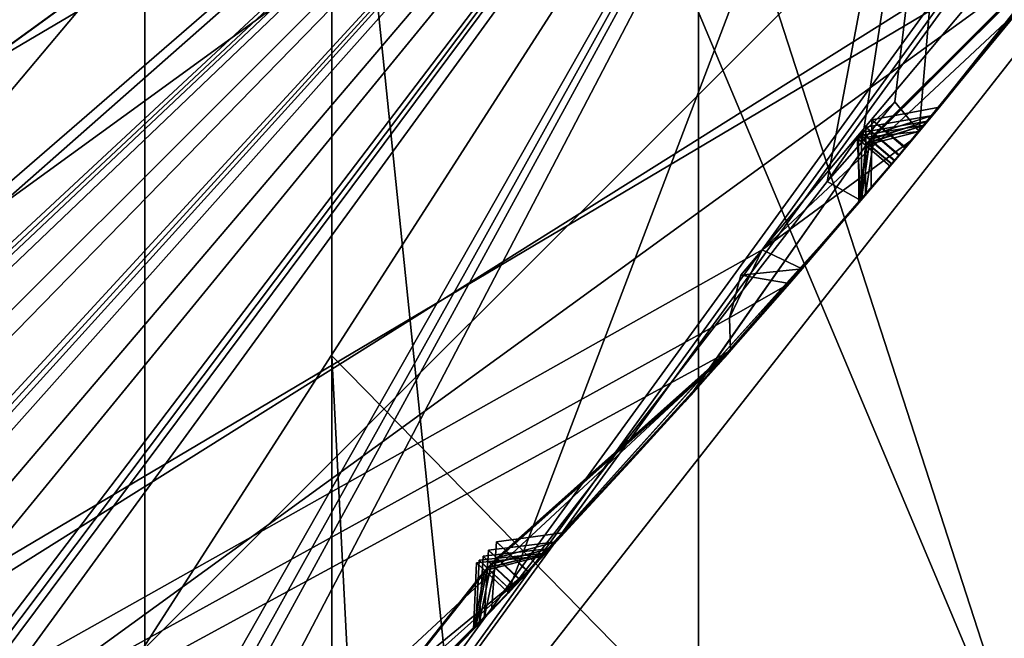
# Model space of a CAD drawing. Header units: millimetres. Extents: x -29 to 28.8, y -75.2 to 10.
# Tile 64 of 256: x 7.793 to 8.92, y -43.757 to -43.049. Entities that reach past the tile are written whole.
import ezdxf

# ---------------------------------------------------------------- set-up
doc = ezdxf.new("R2010")
doc.units = ezdxf.units.MM
doc.header["$LTSCALE"] = 88.413066
for name, color, linetype in [('104', 7, 'CONTINUOUS'), ('105', 7, 'CONTINUOUS'), ('107', 7, 'CONTINUOUS'), ('109', 7, 'CONTINUOUS'), ('15', 7, 'CONTINUOUS'), ('18', 7, 'CONTINUOUS'), ('19', 7, 'CONTINUOUS'), ('2', 7, 'CONTINUOUS'), ('20', 7, 'CONTINUOUS'), ('22', 7, 'CONTINUOUS'), ('23', 7, 'CONTINUOUS'), ('26', 7, 'CONTINUOUS'), ('28', 7, 'CONTINUOUS'), ('3', 7, 'CONTINUOUS'), ('31', 7, 'CONTINUOUS'), ('361', 7, 'CONTINUOUS'), ('365', 7, 'CONTINUOUS'), ('367', 7, 'CONTINUOUS'), ('379', 7, 'CONTINUOUS'), ('385', 7, 'CONTINUOUS'), ('386', 7, 'CONTINUOUS'), ('387', 7, 'CONTINUOUS'), ('388', 7, 'CONTINUOUS'), ('389', 7, 'CONTINUOUS'), ('390', 7, 'CONTINUOUS'), ('500', 7, 'CONTINUOUS'), ('501', 7, 'CONTINUOUS'), ('503', 7, 'CONTINUOUS'), ('506', 7, 'CONTINUOUS'), ('509', 7, 'CONTINUOUS'), ('512', 7, 'CONTINUOUS'), ('643', 7, 'CONTINUOUS'), ('644', 7, 'CONTINUOUS'), ('647', 7, 'CONTINUOUS'), ('650', 7, 'CONTINUOUS'), ('653', 7, 'CONTINUOUS'), ('656', 7, 'CONTINUOUS'), ('659', 7, 'CONTINUOUS'), ('660', 7, 'CONTINUOUS'), ('738', 7, 'CONTINUOUS'), ('8', 7, 'CONTINUOUS')]:
    doc.layers.add(name, color=color, linetype=linetype)

msp = doc.modelspace()

# ---------------------------------------------------------------- linework, layer by layer
at = {"layer": '104', "linetype": 'CONTINUOUS'}
for points in [[(8.4772, -41.9614, 24.9), (3.2374, -45.7668, 24.9), (9.0206, -42.3535, 24.9), (8.4772, -41.9614, 24.9)], [(9.0206, -42.3535, 24.9), (3.2374, -45.7668, 24.9), (3.445, -46.4044, 24.9), (9.0206, -42.3535, 24.9)]]:
    msp.add_3dface(points, dxfattribs=at)
at = {"layer": '105', "linetype": 'CONTINUOUS'}
for points in [[(9.0206, -42.3535, 24.9), (3.445, -46.4044, 24.9), (9.425, -42.6477, 24.4), (9.0206, -42.3535, 24.9)], [(9.425, -42.6477, 24.4), (3.445, -46.4044, 24.9), (3.6, -46.8798, 24.4), (9.425, -42.6477, 24.4)]]:
    msp.add_3dface(points, dxfattribs=at)
at = {"layer": '107', "linetype": 'CONTINUOUS'}
for points in [[(8.15, -41.8605, -4.1), (3.6, -46.8798, 24.4), (3.1028, -45.4708, -4.1), (8.15, -41.8605, -4.1)], [(3.6, -46.8798, 24.4), (8.15, -41.8605, -4.1), (8.15, -41.9513, -3.061), (3.6, -46.8798, 24.4)], [(8.15, -42.0416, -2.0181), (3.6, -46.8798, 24.4), (8.15, -41.9513, -3.061), (8.15, -42.0416, -2.0181)], [(9.425, -42.6477, 24.4), (3.6, -46.8798, 24.4), (8.15, -42.0416, -2.0181), (9.425, -42.6477, 24.4)]]:
    msp.add_3dface(points, dxfattribs=at)
at = {"layer": '109', "linetype": 'CONTINUOUS'}
for points in [[(2.8297, -44.5081, -5.1), (7.4079, -41.1816, -5.1), (8.15, -41.8605, -4.1), (2.8297, -44.5081, -5.1)], [(2.8297, -44.5081, -5.1), (8.15, -41.8605, -4.1), (3.1028, -45.4708, -4.1), (2.8297, -44.5081, -5.1)]]:
    msp.add_3dface(points, dxfattribs=at)
at = {"layer": '15', "linetype": 'CONTINUOUS'}
for points in [[(8.6551, -42.0907, 122.5), (3.4, -46.2611, 122.5), (3.3054, -45.9761, 122.5), (8.6551, -42.0907, 122.5)], [(6.465, -44.6993, 122.5), (3.4, -46.2611, 122.5), (8.6551, -42.0907, 122.5), (6.465, -44.6993, 122.5)], [(8.8987, -42.2663, 122.5), (6.465, -44.6993, 122.5), (8.6551, -42.0907, 122.5), (8.8987, -42.2663, 122.5)]]:
    msp.add_3dface(points, dxfattribs=at)
at = {"layer": '18', "linetype": 'CONTINUOUS'}
for points in [[(7.0445, -45.4959, 123.3264), (10.0829, -41.6214, 122.734), (11.3982, -39.5035, 123.3264), (7.0445, -45.4959, 123.3264)], [(5.8214, -45.8829, 122.734), (8.8987, -42.2663, 122.5), (10.0829, -41.6214, 122.734), (5.8214, -45.8829, 122.734)], [(5.8214, -45.8829, 122.734), (10.0829, -41.6214, 122.734), (7.0445, -45.4959, 123.3264), (5.8214, -45.8829, 122.734)], [(6.465, -44.6993, 122.5), (8.8987, -42.2663, 122.5), (5.8214, -45.8829, 122.734), (6.465, -44.6993, 122.5)]]:
    msp.add_3dface(points, dxfattribs=at)
at = {"layer": '19', "linetype": 'CONTINUOUS'}
for points in [[(7.0534, -45.5082, 123.4125), (7.0445, -45.4959, 123.3264), (11.3982, -39.5035, 123.3264), (7.0534, -45.5082, 123.4125)], [(11.4127, -39.5082, 123.4125), (7.0534, -45.5082, 123.4125), (11.3982, -39.5035, 123.3264), (11.4127, -39.5082, 123.4125)]]:
    msp.add_3dface(points, dxfattribs=at)
at = {"layer": '2', "linetype": 'CONTINUOUS'}
for points in [[(7.9369, -54.3, 156.92), (4.1712, -17.8, 158.8392), (4.1703, -54.3, 158.8389), (7.9369, -54.3, 156.92)], [(7.9343, -17.8, 156.9221), (4.1712, -17.8, 158.8392), (7.9369, -54.3, 156.92), (7.9343, -17.8, 156.9221)], [(10.9211, -17.8, 153.9358), (7.9343, -17.8, 156.9221), (10.92, -54.3, 153.9369), (10.9211, -17.8, 153.9358)], [(10.92, -54.3, 153.9369), (7.9343, -17.8, 156.9221), (7.9369, -54.3, 156.92), (10.92, -54.3, 153.9369)]]:
    msp.add_3dface(points, dxfattribs=at)
at = {"layer": '20', "linetype": 'CONTINUOUS'}
for points in [[(8.8992, -42.2656, 122.2), (3.3992, -46.2616, 122.2), (8.8992, -42.2656, 27.8), (8.8992, -42.2656, 122.2)], [(8.8992, -42.2656, 27.8), (3.3992, -46.2616, 122.2), (3.3992, -46.2616, 27.8), (8.8992, -42.2656, 27.8)]]:
    msp.add_3dface(points, dxfattribs=at)
at = {"layer": '22', "linetype": 'CONTINUOUS'}
for points in [[(2.8584, -44.5973, 27.5), (7.4834, -41.237, 27.5), (8.6612, -42.0823, 27.5), (2.8584, -44.5973, 27.5)], [(3.3079, -45.9757, 27.5), (2.8584, -44.5973, 27.5), (8.6612, -42.0823, 27.5), (3.3079, -45.9757, 27.5)]]:
    msp.add_3dface(points, dxfattribs=at)
at = {"layer": '23', "linetype": 'CONTINUOUS'}
for points in [[(8.4772, -41.9614, 24.9), (3.239, -45.7666, 25.5), (3.2374, -45.7668, 24.9), (8.4772, -41.9614, 24.9)], [(8.4791, -41.9589, 25.5), (3.239, -45.7666, 25.5), (8.4772, -41.9614, 24.9), (8.4791, -41.9589, 25.5)]]:
    msp.add_3dface(points, dxfattribs=at)
at = {"layer": '26', "linetype": 'CONTINUOUS'}
for points in [[(9.4502, -41.2561, 122.4121), (8.6551, -42.0907, 122.5), (5.4561, -45.2502, 122.4121), (9.4502, -41.2561, 122.4121)], [(8.8992, -42.2656, 122.2), (9.4502, -41.2561, 122.4121), (5.4561, -45.2502, 122.4121), (8.8992, -42.2656, 122.2)], [(8.6551, -42.0907, 122.5), (3.3054, -45.9761, 122.5), (5.4561, -45.2502, 122.4121), (8.6551, -42.0907, 122.5)], [(3.3992, -46.2616, 122.2), (8.8992, -42.2656, 122.2), (5.4561, -45.2502, 122.4121), (3.3992, -46.2616, 122.2)]]:
    msp.add_3dface(points, dxfattribs=at)
at = {"layer": '28', "linetype": 'CONTINUOUS'}
for points in [[(8.4791, -41.9589, 25.5), (7.4834, -41.237, 25.5), (2.8584, -44.5973, 25.5), (8.4791, -41.9589, 25.5)], [(3.239, -45.7666, 25.5), (8.4791, -41.9589, 25.5), (2.8584, -44.5973, 25.5), (3.239, -45.7666, 25.5)]]:
    msp.add_3dface(points, dxfattribs=at)
at = {"layer": '3', "linetype": 'CONTINUOUS'}
msp.add_3dface([(7.0534, -45.5082, 123.4125), (11.4127, -39.5082, 123.4125), (8.9733, -43.7674, 130.8839), (7.0534, -45.5082, 123.4125)], dxfattribs=at)
at = {"layer": '31', "linetype": 'CONTINUOUS'}
for points in [[(9.4502, -41.2561, 27.5879), (8.8992, -42.2656, 27.8), (5.4561, -45.2502, 27.5879), (9.4502, -41.2561, 27.5879)], [(8.6612, -42.0823, 27.5), (9.4502, -41.2561, 27.5879), (5.4561, -45.2502, 27.5879), (8.6612, -42.0823, 27.5)], [(3.3079, -45.9757, 27.5), (8.6612, -42.0823, 27.5), (5.4561, -45.2502, 27.5879), (3.3079, -45.9757, 27.5)], [(8.8992, -42.2656, 27.8), (3.3992, -46.2616, 27.8), (5.4561, -45.2502, 27.5879), (8.8992, -42.2656, 27.8)]]:
    msp.add_3dface(points, dxfattribs=at)
at = {"layer": '361', "color": 7, "linetype": 'CONTINUOUS', "true_color": 0xe7d0ff}
for points in [[(8.15, -45.7804, -3.1011), (8.15, -41.2765, -4.4373), (8.15, -38.5158, -12.8824), (8.15, -45.7804, -3.1011)], [(8.15, -42.5215, -13.0495), (8.15, -45.7804, -3.1011), (8.15, -38.5158, -12.8824), (8.15, -42.5215, -13.0495)], [(8.15, -41.5668, -4.2725), (8.15, -41.2765, -4.4373), (8.15, -45.7804, -3.1011), (8.15, -41.5668, -4.2725)], [(8.15, -41.8605, -4.1), (8.15, -41.5668, -4.2725), (8.15, -45.7804, -3.1011), (8.15, -41.8605, -4.1)], [(8.15, -41.9513, -3.061), (8.15, -41.8605, -4.1), (8.15, -45.7804, -3.1011), (8.15, -41.9513, -3.061)], [(8.15, -42.0416, -2.0181), (8.15, -41.9513, -3.061), (8.15, -43.4337, 2.4529), (8.15, -42.0416, -2.0181)], [(8.15, -43.4337, 2.4529), (8.15, -41.9513, -3.061), (8.15, -44.9266, 7.3327), (8.15, -43.4337, 2.4529)], [(8.15, -44.9266, 7.3327), (8.15, -41.9513, -3.061), (8.15, -45.7804, -3.1011), (8.15, -44.9266, 7.3327)]]:
    msp.add_3dface(points, dxfattribs=at)
at = {"layer": '365', "linetype": 'CONTINUOUS'}
for points in [[(9.4768, -41.9765, -15.6844), (9.4768, -45.5639, -8.4774), (8.5698, -42.7589, -14.2504), (9.4768, -41.9765, -15.6844)], [(8.15, -42.5215, -13.0495), (8.5698, -42.7589, -14.2504), (8.5698, -46.6032, -3.0761), (8.15, -42.5215, -13.0495)], [(8.15, -45.7804, -3.1011), (8.15, -42.5215, -13.0495), (8.5698, -46.6032, -3.0761), (8.15, -45.7804, -3.1011)], [(8.5698, -42.7589, -14.2504), (9.4768, -45.5639, -8.4774), (8.5698, -46.6032, -3.0761), (8.5698, -42.7589, -14.2504)]]:
    msp.add_3dface(points, dxfattribs=at)
at = {"layer": '367', "linetype": 'CONTINUOUS'}
for points in [[(10.2205, -43.6198, 10.2806), (9.1748, -44.4797, 9.0845), (8.549, -45.3335, 8.709), (10.2205, -43.6198, 10.2806)], [(10.2205, -43.6198, 10.2806), (8.549, -45.3335, 8.709), (10.3359, -44.0947, 10.5542), (10.2205, -43.6198, 10.2806)]]:
    msp.add_3dface(points, dxfattribs=at)
at = {"layer": '379', "linetype": 'CONTINUOUS'}
for points in [[(8.8992, -42.2655, -102.4), (2.2537, -42.7431, -102.4), (-3.3989, -46.2617, -102.4), (8.8992, -42.2655, -102.4)], [(3.3989, -46.2617, -102.4), (8.8992, -42.2655, -102.4), (-3.3989, -46.2617, -102.4), (3.3989, -46.2617, -102.4)]]:
    msp.add_3dface(points, dxfattribs=at)
at = {"layer": '385', "linetype": 'CONTINUOUS'}
msp.add_3dface([(3.3989, -46.2617, -116.4), (-8.8992, -42.2655, -116.4), (8.8992, -42.2655, -116.4), (3.3989, -46.2617, -116.4)], dxfattribs=at)
at = {"layer": '386', "linetype": 'CONTINUOUS'}
for points in [[(8.8992, -42.2655, -102.4), (3.3989, -46.2617, -102.4), (8.8992, -42.2656, -103.9), (8.8992, -42.2655, -102.4)], [(8.8992, -42.2656, -103.9), (3.3989, -46.2617, -102.4), (3.3992, -46.2616, -103.9), (8.8992, -42.2656, -103.9)]]:
    msp.add_3dface(points, dxfattribs=at)
at = {"layer": '387', "linetype": 'CONTINUOUS'}
for points in [[(8.8992, -42.2656, -103.9), (3.3992, -46.2616, -103.9), (8.9091, -42.994, -104.3514), (8.8992, -42.2656, -103.9)], [(8.9091, -42.994, -104.3514), (3.3992, -46.2616, -103.9), (8.6425, -43.3124, -104.3515), (8.9091, -42.994, -104.3514)], [(8.9382, -43.0359, -104.4), (8.9091, -42.994, -104.3514), (8.6425, -43.3124, -104.3515), (8.9382, -43.0359, -104.4)], [(8.8145, -43.1861, -104.4), (8.9382, -43.0359, -104.4), (8.6425, -43.3124, -104.3515), (8.8145, -43.1861, -104.4)], [(8.6883, -43.3342, -104.4), (8.8145, -43.1861, -104.4), (8.6425, -43.3124, -104.3515), (8.6883, -43.3342, -104.4)], [(8.6425, -43.3124, -104.3515), (3.3992, -46.2616, -103.9), (8.6054, -43.3901, -104.3744), (8.6425, -43.3124, -104.3515)], [(8.6054, -43.3901, -104.3744), (3.3992, -46.2616, -103.9), (8.6062, -43.4278, -104.4), (8.6054, -43.3901, -104.3744)], [(8.6062, -43.4278, -104.4), (3.3992, -46.2616, -103.9), (8.031, -43.9627, -104.3514), (8.6062, -43.4278, -104.4)], [(8.3781, -43.6777, -104.4), (8.6062, -43.4278, -104.4), (8.031, -43.9627, -104.3514), (8.3781, -43.6777, -104.4)], [(8.106, -43.9217, -104.3747), (8.3781, -43.6777, -104.4), (8.031, -43.9627, -104.3514), (8.106, -43.9217, -104.3747)], [(8.1427, -43.9207, -104.4), (8.3781, -43.6777, -104.4), (8.106, -43.9217, -104.3747), (8.1427, -43.9207, -104.4)]]:
    msp.add_3dface(points, dxfattribs=at)
at = {"layer": '388', "linetype": 'CONTINUOUS'}
for points in [[(8.8223, -43.1768, -114.4), (9.198, -42.7026, -114.4), (9.0187, -42.9353, -113.8661), (8.8223, -43.1768, -114.4)], [(8.8376, -43.1585, -107.8725), (9.0228, -42.9302, -108.3357), (9.0298, -42.9213, -107.4051), (8.8376, -43.1585, -107.8725)], [(8.8455, -43.149, -105.8927), (9.029, -42.9223, -106.3257), (9.0365, -42.9128, -105.4589), (8.8455, -43.149, -105.8927)], [(8.8283, -43.1696, -112.1488), (9.0125, -42.9432, -112.6442), (9.0204, -42.9332, -111.6384), (8.8283, -43.1696, -112.1488)], [(8.832, -43.1652, -109.967), (9.0189, -42.935, -110.4554), (9.0226, -42.9305, -109.479), (8.832, -43.1652, -109.967)], [(8.8063, -43.1958, -105.9808), (8.7996, -43.2038, -107.78), (8.992, -42.9689, -107.3155), (8.8063, -43.1958, -105.9808)], [(8.9913, -42.9699, -106.4147), (8.8063, -43.1958, -105.9808), (8.992, -42.9689, -107.3155), (8.9913, -42.9699, -106.4147)], [(8.8145, -43.1861, -104.4), (8.8069, -43.1952, -105.8041), (8.9989, -42.9603, -105.3714), (8.8145, -43.1861, -104.4)], [(8.9382, -43.0359, -104.4), (8.8145, -43.1861, -104.4), (8.9989, -42.9603, -105.3714), (8.9382, -43.0359, -104.4)], [(8.7942, -43.2103, -110.0626), (8.791, -43.214, -112.0507), (8.9845, -42.9783, -111.5401), (8.7942, -43.2103, -110.0626)], [(8.9824, -42.981, -110.5514), (8.7942, -43.2103, -110.0626), (8.9845, -42.9783, -111.5401), (8.9824, -42.981, -110.5514)], [(8.7992, -43.2043, -107.9648), (8.7945, -43.2099, -109.8713), (8.986, -42.9764, -109.3842), (8.7992, -43.2043, -107.9648)], [(8.9864, -42.976, -108.4304), (8.7992, -43.2043, -107.9648), (8.986, -42.9764, -109.3842), (8.9864, -42.976, -108.4304)], [(8.7909, -43.2142, -112.2468), (8.789, -43.2164, -114.29), (8.9828, -42.9805, -113.7667), (8.7909, -43.2142, -112.2468)], [(8.9763, -42.9886, -112.7427), (8.7909, -43.2142, -112.2468), (8.9828, -42.9805, -113.7667), (8.9763, -42.9886, -112.7427)], [(8.8145, -43.1861, -104.4), (8.6883, -43.3342, -104.4), (8.8069, -43.1952, -105.8041), (8.8145, -43.1861, -104.4)], [(8.6038, -43.4305, -107.3149), (8.7996, -43.2038, -107.78), (8.6116, -43.4217, -106.4156), (8.6038, -43.4305, -107.3149)], [(8.6045, -43.4297, -108.4282), (8.7945, -43.2099, -109.8713), (8.7992, -43.2043, -107.9648), (8.6045, -43.4297, -108.4282)], [(8.6116, -43.4217, -106.4156), (8.7996, -43.2038, -107.78), (8.8063, -43.1958, -105.9808), (8.6116, -43.4217, -106.4156)], [(8.6126, -43.4205, -105.3709), (8.8069, -43.1952, -105.8041), (8.6738, -43.3509, -104.4298), (8.6126, -43.4205, -105.3709)], [(8.6738, -43.3509, -104.4298), (8.8069, -43.1952, -105.8041), (8.6883, -43.3342, -104.4), (8.6738, -43.3509, -104.4298)], [(8.5922, -43.4436, -113.773), (8.789, -43.2164, -114.29), (8.5997, -43.4352, -112.7401), (8.5922, -43.4436, -113.773)], [(8.5924, -43.4433, -111.5394), (8.791, -43.214, -112.0507), (8.5986, -43.4363, -110.5507), (8.5924, -43.4433, -111.5394)], [(8.5986, -43.4363, -110.5507), (8.791, -43.214, -112.0507), (8.7942, -43.2103, -110.0626), (8.5986, -43.4363, -110.5507)], [(8.599, -43.4359, -109.3844), (8.7945, -43.2099, -109.8713), (8.6045, -43.4297, -108.4282), (8.599, -43.4359, -109.3844)], [(8.5997, -43.4352, -112.7401), (8.789, -43.2164, -114.29), (8.7909, -43.2142, -112.2468), (8.5997, -43.4352, -112.7401)], [(8.761, -43.2495, -107.8721), (8.5648, -43.4743, -107.4083), (8.5659, -43.4731, -108.3334), (8.761, -43.2495, -107.8721)], [(8.7675, -43.2419, -105.8921), (8.5717, -43.4665, -105.4577), (8.5717, -43.4666, -106.3261), (8.7675, -43.2419, -105.8921)], [(8.3513, -43.7061, -114.4), (8.7556, -43.2559, -114.4), (8.3521, -43.7053, -113.3625), (8.3513, -43.7061, -114.4)], [(8.3521, -43.7053, -113.3625), (8.7556, -43.2559, -114.4), (8.554, -43.4863, -113.8733), (8.3521, -43.7053, -113.3625)], [(8.7534, -43.2585, -112.1487), (8.5535, -43.4868, -111.6369), (8.5612, -43.4783, -112.6413), (8.7534, -43.2585, -112.1487)], [(8.7564, -43.2549, -109.9668), (8.5597, -43.48, -109.4791), (8.5598, -43.4798, -110.4543), (8.7564, -43.2549, -109.9668)], [(8.546, -43.4952, -104.6912), (8.6126, -43.4205, -105.3709), (8.6738, -43.3509, -104.4298), (8.546, -43.4952, -104.6912)], [(8.6062, -43.4278, -104.4), (8.3781, -43.6777, -104.4), (8.4912, -43.5557, -104.6334), (8.6062, -43.4278, -104.4)], [(8.3998, -43.6545, -108.9071), (8.599, -43.4359, -109.3844), (8.6045, -43.4297, -108.4282), (8.3998, -43.6545, -108.9071)], [(8.4069, -43.6469, -106.8666), (8.6038, -43.4305, -107.3149), (8.6116, -43.4217, -106.4156), (8.4069, -43.6469, -106.8666)], [(8.4169, -43.6362, -104.9539), (8.6126, -43.4205, -105.3709), (8.546, -43.4952, -104.6912), (8.4169, -43.6362, -104.9539)], [(8.3919, -43.663, -113.2636), (8.5922, -43.4436, -113.773), (8.5997, -43.4352, -112.7401), (8.3919, -43.663, -113.2636)], [(8.3949, -43.6597, -111.0488), (8.5924, -43.4433, -111.5394), (8.5986, -43.4363, -110.5507), (8.3949, -43.6597, -111.0488)], [(8.3656, -43.6909, -106.9569), (8.3596, -43.6973, -108.8129), (8.5659, -43.4731, -108.3334), (8.3656, -43.6909, -106.9569)], [(8.5648, -43.4743, -107.4083), (8.3656, -43.6909, -106.9569), (8.5659, -43.4731, -108.3334), (8.5648, -43.4743, -107.4083)], [(8.3746, -43.6814, -105.0397), (8.3661, -43.6904, -106.776), (8.5717, -43.4666, -106.3261), (8.3746, -43.6814, -105.0397)], [(8.5717, -43.4665, -105.4577), (8.3746, -43.6814, -105.0397), (8.5717, -43.4666, -106.3261), (8.5717, -43.4665, -105.4577)], [(8.3548, -43.7023, -111.1457), (8.3522, -43.7051, -113.1647), (8.5612, -43.4783, -112.6413), (8.3548, -43.7023, -111.1457)], [(8.5535, -43.4868, -111.6369), (8.3548, -43.7023, -111.1457), (8.5612, -43.4783, -112.6413), (8.5535, -43.4868, -111.6369)], [(8.3592, -43.6977, -109.0011), (8.3551, -43.7021, -110.9517), (8.5598, -43.4798, -110.4543), (8.3592, -43.6977, -109.0011)], [(8.5597, -43.48, -109.4791), (8.3592, -43.6977, -109.0011), (8.5598, -43.4798, -110.4543), (8.5597, -43.48, -109.4791)], [(8.3781, -43.6777, -104.4), (8.3752, -43.6807, -104.8676), (8.4912, -43.5557, -104.6334), (8.3781, -43.6777, -104.4)], [(8.3781, -43.6777, -104.4), (8.1427, -43.9207, -104.4), (8.2592, -43.8022, -104.6313), (8.3781, -43.6777, -104.4)], [(8.3752, -43.6807, -104.8676), (8.3781, -43.6777, -104.4), (8.2592, -43.8022, -104.6313), (8.3752, -43.6807, -104.8676)], [(8.164, -43.8994, -105.4646), (8.3661, -43.6904, -106.776), (8.3746, -43.6814, -105.0397), (8.164, -43.8994, -105.4646)], [(8.1518, -43.9116, -108.3371), (8.3596, -43.6973, -108.8129), (8.1582, -43.9052, -107.4072), (8.1518, -43.9116, -108.3371)], [(8.1518, -43.9116, -109.4772), (8.3551, -43.7021, -110.9517), (8.3592, -43.6977, -109.0011), (8.1518, -43.9116, -109.4772)], [(8.1582, -43.9051, -106.3255), (8.3661, -43.6904, -106.776), (8.164, -43.8994, -105.4646), (8.1582, -43.9051, -106.3255)], [(8.1582, -43.9052, -107.4072), (8.3596, -43.6973, -108.8129), (8.3656, -43.6909, -106.9569), (8.1582, -43.9052, -107.4072)], [(7.9239, -44.1344, -114.4), (8.3513, -43.7061, -114.4), (8.147, -43.9164, -113.8651), (7.9239, -44.1344, -114.4)], [(8.1433, -43.9201, -112.6534), (8.3522, -43.7051, -113.1647), (8.1463, -43.9172, -111.6437), (8.1433, -43.9201, -112.6534)], [(8.1461, -43.9173, -110.4536), (8.3551, -43.7021, -110.9517), (8.1518, -43.9116, -109.4772), (8.1461, -43.9173, -110.4536)], [(8.1463, -43.9172, -111.6437), (8.3522, -43.7051, -113.1647), (8.3548, -43.7023, -111.1457), (8.1463, -43.9172, -111.6437)], [(8.147, -43.9164, -113.8651), (8.3513, -43.7061, -114.4), (8.3521, -43.7053, -113.3625), (8.147, -43.9164, -113.8651)], [(8.3246, -43.7342, -106.8661), (8.1161, -43.9474, -106.4162), (8.1162, -43.9472, -107.3155), (8.3246, -43.7342, -106.8661)], [(8.3327, -43.7257, -104.9532), (8.2017, -43.8611, -104.6881), (8.1209, -43.9426, -105.3777), (8.3327, -43.7257, -104.9532)], [(8.3147, -43.7445, -111.0486), (8.1045, -43.9589, -110.5497), (8.1051, -43.9583, -111.5463), (8.3147, -43.7445, -111.0486)], [(8.3188, -43.7403, -108.9068), (8.1097, -43.9537, -108.4301), (8.1104, -43.953, -109.382), (8.3188, -43.7403, -108.9068)], [(8.3122, -43.7472, -113.2635), (8.1025, -43.9609, -112.7526), (8.1062, -43.9572, -113.7657), (8.3122, -43.7472, -113.2635)]]:
    msp.add_3dface(points, dxfattribs=at)
at = {"layer": '389', "linetype": 'CONTINUOUS'}
for points in [[(8.8992, -42.2656, -114.9), (4.0061, -46.5797, -114.4), (3.3992, -46.2616, -114.9), (8.8992, -42.2656, -114.9)], [(4.0061, -46.5797, -114.4), (8.8992, -42.2656, -114.9), (4.5426, -46.3177, -114.4433), (4.0061, -46.5797, -114.4)], [(4.5426, -46.3177, -114.4433), (8.8992, -42.2656, -114.9), (4.598, -46.2946, -114.4424), (4.5426, -46.3177, -114.4433)], [(4.598, -46.2946, -114.4424), (8.8992, -42.2656, -114.9), (4.6523, -46.2695, -114.4433), (4.598, -46.2946, -114.4424)], [(8.8992, -42.2656, -114.9), (4.6623, -46.3125, -114.4), (4.6523, -46.2695, -114.4433), (8.8992, -42.2656, -114.9)], [(5.2088, -46.0527, -114.4), (4.6623, -46.3125, -114.4), (8.8992, -42.2656, -114.9), (5.2088, -46.0527, -114.4)], [(5.2088, -46.0527, -114.4), (8.8992, -42.2656, -114.9), (5.7119, -45.7314, -114.4432), (5.2088, -46.0527, -114.4)], [(5.7119, -45.7314, -114.4432), (8.8992, -42.2656, -114.9), (5.7643, -45.7021, -114.4424), (5.7119, -45.7314, -114.4432)], [(5.7643, -45.7021, -114.4424), (8.8992, -42.2656, -114.9), (5.8154, -45.671, -114.4433), (5.7643, -45.7021, -114.4424)], [(8.8992, -42.2656, -114.9), (5.8302, -45.7125, -114.4), (5.8154, -45.671, -114.4433), (8.8992, -42.2656, -114.9)], [(6.3435, -45.3922, -114.4), (5.8302, -45.7125, -114.4), (8.8992, -42.2656, -114.9), (6.3435, -45.3922, -114.4)], [(6.3435, -45.3922, -114.4), (8.8992, -42.2656, -114.9), (6.8067, -45.0155, -114.4433), (6.3435, -45.3922, -114.4)], [(6.8067, -45.0155, -114.4433), (8.8992, -42.2656, -114.9), (6.8554, -44.9804, -114.4424), (6.8067, -45.0155, -114.4433)], [(6.8554, -44.9804, -114.4424), (8.8992, -42.2656, -114.9), (6.9027, -44.9437, -114.4433), (6.8554, -44.9804, -114.4424)], [(8.8992, -42.2656, -114.9), (6.9222, -44.9833, -114.4), (6.9027, -44.9437, -114.4433), (8.8992, -42.2656, -114.9)], [(7.3956, -44.6065, -114.4), (6.9222, -44.9833, -114.4), (8.8992, -42.2656, -114.9), (7.3956, -44.6065, -114.4)], [(7.3956, -44.6065, -114.4), (8.8992, -42.2656, -114.9), (7.8128, -44.1795, -114.4433), (7.3956, -44.6065, -114.4)], [(7.8128, -44.1795, -114.4433), (8.8992, -42.2656, -114.9), (7.8572, -44.1391, -114.4424), (7.8128, -44.1795, -114.4433)], [(7.8572, -44.1391, -114.4424), (8.8992, -42.2656, -114.9), (7.9, -44.0973, -114.4433), (7.8572, -44.1391, -114.4424)], [(8.8992, -42.2656, -114.9), (7.9239, -44.1344, -114.4), (7.9, -44.0973, -114.4433), (8.8992, -42.2656, -114.9)], [(8.3513, -43.7061, -114.4), (7.9239, -44.1344, -114.4), (8.8992, -42.2656, -114.9), (8.3513, -43.7061, -114.4)], [(8.3513, -43.7061, -114.4), (8.8992, -42.2656, -114.9), (8.7171, -43.2343, -114.4433), (8.3513, -43.7061, -114.4)], [(8.7171, -43.2343, -114.4433), (8.8992, -42.2656, -114.9), (8.7566, -43.1891, -114.4424), (8.7171, -43.2343, -114.4433)], [(8.7566, -43.1891, -114.4424), (8.8992, -42.2656, -114.9), (8.7943, -43.1427, -114.4433), (8.7566, -43.1891, -114.4424)], [(8.8992, -42.2656, -114.9), (8.8223, -43.1768, -114.4), (8.7943, -43.1427, -114.4433), (8.8992, -42.2656, -114.9)], [(9.198, -42.7026, -114.4), (8.8223, -43.1768, -114.4), (8.8992, -42.2656, -114.9), (9.198, -42.7026, -114.4)], [(8.7556, -43.2559, -114.4), (8.3513, -43.7061, -114.4), (8.7171, -43.2343, -114.4433), (8.7556, -43.2559, -114.4)]]:
    msp.add_3dface(points, dxfattribs=at)
at = {"layer": '390', "linetype": 'CONTINUOUS'}
for points in [[(3.3989, -46.2617, -116.4), (8.8992, -42.2655, -116.4), (3.3992, -46.2616, -114.9), (3.3989, -46.2617, -116.4)], [(8.8992, -42.2655, -116.4), (8.8992, -42.2656, -114.9), (3.3992, -46.2616, -114.9), (8.8992, -42.2655, -116.4)]]:
    msp.add_3dface(points, dxfattribs=at)
at = {"layer": '500', "linetype": 'CONTINUOUS'}
for points in [[(8.7556, -43.2559, -114.4), (8.7512, -43.1845, -114.4035), (8.7607, -43.1925, -114.3226), (8.7556, -43.2559, -114.4)], [(8.789, -43.2164, -114.29), (8.7556, -43.2559, -114.4), (8.7607, -43.1925, -114.3226), (8.789, -43.2164, -114.29)], [(8.789, -43.2164, -114.29), (8.5922, -43.4436, -113.773), (8.554, -43.4863, -113.8733), (8.789, -43.2164, -114.29)], [(8.7556, -43.2559, -114.4), (8.789, -43.2164, -114.29), (8.554, -43.4863, -113.8733), (8.7556, -43.2559, -114.4)], [(8.5922, -43.4436, -113.773), (8.3919, -43.663, -113.2636), (8.3521, -43.7053, -113.3625), (8.5922, -43.4436, -113.773)], [(8.5922, -43.4436, -113.773), (8.3521, -43.7053, -113.3625), (8.554, -43.4863, -113.8733), (8.5922, -43.4436, -113.773)], [(8.3252, -43.6798, -113.3303), (8.3919, -43.663, -113.2636), (8.3158, -43.6708, -113.2636), (8.3252, -43.6798, -113.3303)], [(8.3521, -43.7053, -113.3625), (8.3919, -43.663, -113.2636), (8.3252, -43.6798, -113.3303), (8.3521, -43.7053, -113.3625)], [(8.3122, -43.7472, -113.2635), (8.3158, -43.6708, -113.2636), (8.3252, -43.6796, -113.1973), (8.3122, -43.7472, -113.2635)], [(8.3522, -43.7051, -113.1647), (8.3122, -43.7472, -113.2635), (8.3252, -43.6796, -113.1973), (8.3522, -43.7051, -113.1647)], [(8.1025, -43.9609, -112.7526), (8.3122, -43.7472, -113.2635), (8.3522, -43.7051, -113.1647), (8.1025, -43.9609, -112.7526)], [(8.1025, -43.9609, -112.7526), (8.3522, -43.7051, -113.1647), (8.1433, -43.9201, -112.6534), (8.1025, -43.9609, -112.7526)]]:
    msp.add_3dface(points, dxfattribs=at)
at = {"layer": '501', "linetype": 'CONTINUOUS'}
for points in [[(8.7566, -43.1891, -114.4424), (8.7943, -43.1427, -114.4433), (8.7512, -43.1845, -114.4035), (8.7566, -43.1891, -114.4424)], [(8.7943, -43.1427, -114.4433), (8.8223, -43.1768, -114.4), (8.7512, -43.1845, -114.4035), (8.7943, -43.1427, -114.4433)]]:
    msp.add_3dface(points, dxfattribs=at)
at = {"layer": '503', "linetype": 'CONTINUOUS'}
for points in [[(8.7909, -43.2142, -112.2468), (8.9763, -42.9886, -112.7427), (9.0125, -42.9432, -112.6442), (8.7909, -43.2142, -112.2468)], [(8.7909, -43.2142, -112.2468), (9.0125, -42.9432, -112.6442), (8.8283, -43.1696, -112.1488), (8.7909, -43.2142, -112.2468)], [(8.7626, -43.1904, -112.2149), (8.8283, -43.1696, -112.1488), (8.7527, -43.1819, -112.1488), (8.7626, -43.1904, -112.2149)], [(8.7909, -43.2142, -112.2468), (8.8283, -43.1696, -112.1488), (8.7626, -43.1904, -112.2149), (8.7909, -43.2142, -112.2468)], [(8.7534, -43.2585, -112.1487), (8.7527, -43.1819, -112.1488), (8.7625, -43.19, -112.0833), (8.7534, -43.2585, -112.1487)], [(8.791, -43.214, -112.0507), (8.7534, -43.2585, -112.1487), (8.7625, -43.19, -112.0833), (8.791, -43.214, -112.0507)], [(8.5535, -43.4868, -111.6369), (8.7534, -43.2585, -112.1487), (8.791, -43.214, -112.0507), (8.5535, -43.4868, -111.6369)], [(8.5535, -43.4868, -111.6369), (8.791, -43.214, -112.0507), (8.5924, -43.4433, -111.5394), (8.5535, -43.4868, -111.6369)], [(8.3548, -43.7023, -111.1457), (8.5535, -43.4868, -111.6369), (8.5924, -43.4433, -111.5394), (8.3548, -43.7023, -111.1457)], [(8.3548, -43.7023, -111.1457), (8.5924, -43.4433, -111.5394), (8.3949, -43.6597, -111.0488), (8.3548, -43.7023, -111.1457)], [(8.328, -43.6769, -111.1142), (8.3949, -43.6597, -111.0488), (8.3186, -43.6678, -111.0487), (8.328, -43.6769, -111.1142)], [(8.3548, -43.7023, -111.1457), (8.3949, -43.6597, -111.0488), (8.328, -43.6769, -111.1142), (8.3548, -43.7023, -111.1457)], [(8.3147, -43.7445, -111.0486), (8.3186, -43.6678, -111.0487), (8.3279, -43.6764, -110.9842), (8.3147, -43.7445, -111.0486)], [(8.3551, -43.7021, -110.9517), (8.3147, -43.7445, -111.0486), (8.3279, -43.6764, -110.9842), (8.3551, -43.7021, -110.9517)], [(8.1045, -43.9589, -110.5497), (8.3147, -43.7445, -111.0486), (8.3551, -43.7021, -110.9517), (8.1045, -43.9589, -110.5497)], [(8.1045, -43.9589, -110.5497), (8.3551, -43.7021, -110.9517), (8.1461, -43.9173, -110.4536), (8.1045, -43.9589, -110.5497)]]:
    msp.add_3dface(points, dxfattribs=at)
at = {"layer": '506', "linetype": 'CONTINUOUS'}
for points in [[(8.7942, -43.2103, -110.0626), (8.9824, -42.981, -110.5514), (9.0189, -42.935, -110.4554), (8.7942, -43.2103, -110.0626)], [(8.7942, -43.2103, -110.0626), (9.0189, -42.935, -110.4554), (8.832, -43.1652, -109.967), (8.7942, -43.2103, -110.0626)], [(8.766, -43.1864, -110.0316), (8.832, -43.1652, -109.967), (8.7561, -43.1779, -109.9669), (8.766, -43.1864, -110.0316)], [(8.7942, -43.2103, -110.0626), (8.832, -43.1652, -109.967), (8.766, -43.1864, -110.0316), (8.7942, -43.2103, -110.0626)], [(8.7564, -43.2549, -109.9668), (8.7561, -43.1779, -109.9669), (8.7658, -43.1858, -109.9035), (8.7564, -43.2549, -109.9668)], [(8.7945, -43.2099, -109.8713), (8.7564, -43.2549, -109.9668), (8.7658, -43.1858, -109.9035), (8.7945, -43.2099, -109.8713)], [(8.5597, -43.48, -109.4791), (8.7564, -43.2549, -109.9668), (8.7945, -43.2099, -109.8713), (8.5597, -43.48, -109.4791)], [(8.5597, -43.48, -109.4791), (8.7945, -43.2099, -109.8713), (8.599, -43.4359, -109.3844), (8.5597, -43.48, -109.4791)], [(8.3592, -43.6977, -109.0011), (8.5597, -43.48, -109.4791), (8.599, -43.4359, -109.3844), (8.3592, -43.6977, -109.0011)], [(8.3592, -43.6977, -109.0011), (8.599, -43.4359, -109.3844), (8.3998, -43.6545, -108.9071), (8.3592, -43.6977, -109.0011)], [(8.3326, -43.6723, -108.9708), (8.3998, -43.6545, -108.9071), (8.3231, -43.6631, -108.9069), (8.3326, -43.6723, -108.9708)], [(8.3592, -43.6977, -109.0011), (8.3998, -43.6545, -108.9071), (8.3326, -43.6723, -108.9708), (8.3592, -43.6977, -109.0011)], [(8.3188, -43.7403, -108.9068), (8.3231, -43.6631, -108.9069), (8.3323, -43.6716, -108.8446), (8.3188, -43.7403, -108.9068)], [(8.3596, -43.6973, -108.8129), (8.3188, -43.7403, -108.9068), (8.3323, -43.6716, -108.8446), (8.3596, -43.6973, -108.8129)], [(8.1097, -43.9537, -108.4301), (8.3188, -43.7403, -108.9068), (8.3596, -43.6973, -108.8129), (8.1097, -43.9537, -108.4301)], [(8.1097, -43.9537, -108.4301), (8.3596, -43.6973, -108.8129), (8.1518, -43.9116, -108.3371), (8.1097, -43.9537, -108.4301)]]:
    msp.add_3dface(points, dxfattribs=at)
at = {"layer": '509', "linetype": 'CONTINUOUS'}
for points in [[(8.7992, -43.2043, -107.9648), (8.9864, -42.976, -108.4304), (9.0228, -42.9302, -108.3357), (8.7992, -43.2043, -107.9648)], [(8.7992, -43.2043, -107.9648), (9.0228, -42.9302, -108.3357), (8.8376, -43.1585, -107.8725), (8.7992, -43.2043, -107.9648)], [(8.7992, -43.2043, -107.9648), (8.8376, -43.1585, -107.8725), (8.7611, -43.1719, -107.8723), (8.7992, -43.2043, -107.9648)], [(8.761, -43.2495, -107.8721), (8.7611, -43.1719, -107.8723), (8.771, -43.1799, -107.8108), (8.761, -43.2495, -107.8721)], [(8.7996, -43.2038, -107.78), (8.761, -43.2495, -107.8721), (8.771, -43.1799, -107.8108), (8.7996, -43.2038, -107.78)], [(8.5648, -43.4743, -107.4083), (8.761, -43.2495, -107.8721), (8.7996, -43.2038, -107.78), (8.5648, -43.4743, -107.4083)], [(8.5648, -43.4743, -107.4083), (8.7996, -43.2038, -107.78), (8.6038, -43.4305, -107.3149), (8.5648, -43.4743, -107.4083)], [(8.3656, -43.6909, -106.9569), (8.5648, -43.4743, -107.4083), (8.6038, -43.4305, -107.3149), (8.3656, -43.6909, -106.9569)], [(8.3656, -43.6909, -106.9569), (8.6038, -43.4305, -107.3149), (8.4069, -43.6469, -106.8666), (8.3656, -43.6909, -106.9569)], [(8.3246, -43.7342, -106.8661), (8.3295, -43.6563, -106.8664), (8.3391, -43.665, -106.8056), (8.3246, -43.7342, -106.8661)], [(8.3656, -43.6909, -106.9569), (8.4069, -43.6469, -106.8666), (8.3295, -43.6563, -106.8664), (8.3656, -43.6909, -106.9569)], [(8.3661, -43.6904, -106.776), (8.3246, -43.7342, -106.8661), (8.3391, -43.665, -106.8056), (8.3661, -43.6904, -106.776)], [(8.1161, -43.9474, -106.4162), (8.3246, -43.7342, -106.8661), (8.3661, -43.6904, -106.776), (8.1161, -43.9474, -106.4162)], [(8.1161, -43.9474, -106.4162), (8.3661, -43.6904, -106.776), (8.1582, -43.9051, -106.3255), (8.1161, -43.9474, -106.4162)]]:
    msp.add_3dface(points, dxfattribs=at)
at = {"layer": '512', "linetype": 'CONTINUOUS'}
for points in [[(8.8063, -43.1958, -105.9808), (8.9913, -42.9699, -106.4147), (9.029, -42.9223, -106.3257), (8.8063, -43.1958, -105.9808)], [(8.8063, -43.1958, -105.9808), (9.029, -42.9223, -106.3257), (8.8455, -43.149, -105.8927), (8.8063, -43.1958, -105.9808)], [(8.8063, -43.1958, -105.9808), (8.8455, -43.149, -105.8927), (8.7683, -43.1634, -105.8924), (8.8063, -43.1958, -105.9808)], [(8.7675, -43.2419, -105.8921), (8.7683, -43.1634, -105.8924), (8.8069, -43.1952, -105.8041), (8.7675, -43.2419, -105.8921)], [(8.5717, -43.4665, -105.4577), (8.7675, -43.2419, -105.8921), (8.8069, -43.1952, -105.8041), (8.5717, -43.4665, -105.4577)], [(8.5717, -43.4665, -105.4577), (8.8069, -43.1952, -105.8041), (8.6126, -43.4205, -105.3709), (8.5717, -43.4665, -105.4577)], [(8.3746, -43.6814, -105.0397), (8.5717, -43.4665, -105.4577), (8.6126, -43.4205, -105.3709), (8.3746, -43.6814, -105.0397)], [(8.3746, -43.6814, -105.0397), (8.6126, -43.4205, -105.3709), (8.4169, -43.6362, -104.9539), (8.3746, -43.6814, -105.0397)], [(8.3746, -43.6814, -105.0397), (8.4169, -43.6362, -104.9539), (8.3385, -43.6468, -104.9536), (8.3746, -43.6814, -105.0397)], [(8.3327, -43.7257, -104.9532), (8.3385, -43.6468, -104.9536), (8.3752, -43.6807, -104.8676), (8.3327, -43.7257, -104.9532)], [(8.3327, -43.7257, -104.9532), (8.3752, -43.6807, -104.8676), (8.2592, -43.8022, -104.6313), (8.3327, -43.7257, -104.9532)], [(8.2017, -43.8611, -104.6881), (8.3327, -43.7257, -104.9532), (8.2592, -43.8022, -104.6313), (8.2017, -43.8611, -104.6881)]]:
    msp.add_3dface(points, dxfattribs=at)
at = {"layer": '643', "linetype": 'CONTINUOUS'}
for points in [[(8.6425, -43.3124, -104.3515), (8.6054, -43.3901, -104.3744), (8.6181, -43.3413, -104.4079), (8.6425, -43.3124, -104.3515)], [(8.6883, -43.3342, -104.4), (8.6425, -43.3124, -104.3515), (8.6181, -43.3413, -104.4079), (8.6883, -43.3342, -104.4)], [(8.6738, -43.3509, -104.4298), (8.6883, -43.3342, -104.4), (8.6181, -43.3413, -104.4079), (8.6738, -43.3509, -104.4298)]]:
    msp.add_3dface(points, dxfattribs=at)
at = {"layer": '644', "linetype": 'CONTINUOUS'}
for points in [[(8.6062, -43.4278, -104.4), (8.546, -43.4952, -104.6912), (8.6738, -43.3509, -104.4298), (8.6062, -43.4278, -104.4)], [(8.6054, -43.3901, -104.3744), (8.6738, -43.3509, -104.4298), (8.6181, -43.3413, -104.4079), (8.6054, -43.3901, -104.3744)], [(8.6054, -43.3901, -104.3744), (8.6062, -43.4278, -104.4), (8.6738, -43.3509, -104.4298), (8.6054, -43.3901, -104.3744)], [(8.6062, -43.4278, -104.4), (8.4912, -43.5557, -104.6334), (8.546, -43.4952, -104.6912), (8.6062, -43.4278, -104.4)], [(8.4912, -43.5557, -104.6334), (8.3752, -43.6807, -104.8676), (8.546, -43.4952, -104.6912), (8.4912, -43.5557, -104.6334)], [(8.4169, -43.6362, -104.9539), (8.546, -43.4952, -104.6912), (8.3752, -43.6807, -104.8676), (8.4169, -43.6362, -104.9539)], [(8.3385, -43.6468, -104.9536), (8.4169, -43.6362, -104.9539), (8.3752, -43.6807, -104.8676), (8.3385, -43.6468, -104.9536)], [(8.3746, -43.6814, -105.0397), (8.3385, -43.6468, -104.9536), (8.3327, -43.7257, -104.9532), (8.3746, -43.6814, -105.0397)], [(8.3327, -43.7257, -104.9532), (8.1209, -43.9426, -105.3777), (8.3746, -43.6814, -105.0397), (8.3327, -43.7257, -104.9532)], [(8.1209, -43.9426, -105.3777), (8.164, -43.8994, -105.4646), (8.3746, -43.6814, -105.0397), (8.1209, -43.9426, -105.3777)]]:
    msp.add_3dface(points, dxfattribs=at)
at = {"layer": '647', "linetype": 'CONTINUOUS'}
for points in [[(8.9989, -42.9603, -105.3714), (8.8069, -43.1952, -105.8041), (9.0365, -42.9128, -105.4589), (8.9989, -42.9603, -105.3714)], [(8.8455, -43.149, -105.8927), (9.0365, -42.9128, -105.4589), (8.8069, -43.1952, -105.8041), (8.8455, -43.149, -105.8927)], [(8.8455, -43.149, -105.8927), (8.8069, -43.1952, -105.8041), (8.7683, -43.1634, -105.8924), (8.8455, -43.149, -105.8927)], [(8.7683, -43.1634, -105.8924), (8.7675, -43.2419, -105.8921), (8.8063, -43.1958, -105.9808), (8.7683, -43.1634, -105.8924)], [(8.7675, -43.2419, -105.8921), (8.5717, -43.4666, -106.3261), (8.8063, -43.1958, -105.9808), (8.7675, -43.2419, -105.8921)], [(8.5717, -43.4666, -106.3261), (8.6116, -43.4217, -106.4156), (8.8063, -43.1958, -105.9808), (8.5717, -43.4666, -106.3261)], [(8.6116, -43.4217, -106.4156), (8.3661, -43.6904, -106.776), (8.3391, -43.665, -106.8056), (8.6116, -43.4217, -106.4156)], [(8.4069, -43.6469, -106.8666), (8.6116, -43.4217, -106.4156), (8.3391, -43.665, -106.8056), (8.4069, -43.6469, -106.8666)], [(8.5717, -43.4666, -106.3261), (8.3661, -43.6904, -106.776), (8.6116, -43.4217, -106.4156), (8.5717, -43.4666, -106.3261)], [(8.3295, -43.6563, -106.8664), (8.3246, -43.7342, -106.8661), (8.3656, -43.6909, -106.9569), (8.3295, -43.6563, -106.8664)], [(8.4069, -43.6469, -106.8666), (8.3391, -43.665, -106.8056), (8.3295, -43.6563, -106.8664), (8.4069, -43.6469, -106.8666)], [(8.3246, -43.7342, -106.8661), (8.1162, -43.9472, -107.3155), (8.3656, -43.6909, -106.9569), (8.3246, -43.7342, -106.8661)], [(8.1162, -43.9472, -107.3155), (8.1582, -43.9052, -107.4072), (8.3656, -43.6909, -106.9569), (8.1162, -43.9472, -107.3155)]]:
    msp.add_3dface(points, dxfattribs=at)
at = {"layer": '650', "linetype": 'CONTINUOUS'}
for points in [[(9.0298, -42.9213, -107.4051), (8.7996, -43.2038, -107.78), (8.771, -43.1799, -107.8108), (9.0298, -42.9213, -107.4051)], [(8.8376, -43.1585, -107.8725), (9.0298, -42.9213, -107.4051), (8.771, -43.1799, -107.8108), (8.8376, -43.1585, -107.8725)], [(8.992, -42.9689, -107.3155), (8.7996, -43.2038, -107.78), (9.0298, -42.9213, -107.4051), (8.992, -42.9689, -107.3155)], [(8.7611, -43.1719, -107.8723), (8.8376, -43.1585, -107.8725), (8.771, -43.1799, -107.8108), (8.7611, -43.1719, -107.8723)], [(8.761, -43.2495, -107.8721), (8.7992, -43.2043, -107.9648), (8.7611, -43.1719, -107.8723), (8.761, -43.2495, -107.8721)], [(8.761, -43.2495, -107.8721), (8.5659, -43.4731, -108.3334), (8.7992, -43.2043, -107.9648), (8.761, -43.2495, -107.8721)], [(8.5659, -43.4731, -108.3334), (8.6045, -43.4297, -108.4282), (8.7992, -43.2043, -107.9648), (8.5659, -43.4731, -108.3334)], [(8.6045, -43.4297, -108.4282), (8.3596, -43.6973, -108.8129), (8.3323, -43.6716, -108.8446), (8.6045, -43.4297, -108.4282)], [(8.3998, -43.6545, -108.9071), (8.6045, -43.4297, -108.4282), (8.3323, -43.6716, -108.8446), (8.3998, -43.6545, -108.9071)], [(8.5659, -43.4731, -108.3334), (8.3596, -43.6973, -108.8129), (8.6045, -43.4297, -108.4282), (8.5659, -43.4731, -108.3334)], [(8.3231, -43.6631, -108.9069), (8.3998, -43.6545, -108.9071), (8.3323, -43.6716, -108.8446), (8.3231, -43.6631, -108.9069)], [(8.3188, -43.7403, -108.9068), (8.3326, -43.6723, -108.9708), (8.3231, -43.6631, -108.9069), (8.3188, -43.7403, -108.9068)], [(8.3188, -43.7403, -108.9068), (8.1104, -43.953, -109.382), (8.3326, -43.6723, -108.9708), (8.3188, -43.7403, -108.9068)], [(8.1104, -43.953, -109.382), (8.3592, -43.6977, -109.0011), (8.3326, -43.6723, -108.9708), (8.1104, -43.953, -109.382)], [(8.1104, -43.953, -109.382), (8.1518, -43.9116, -109.4772), (8.3592, -43.6977, -109.0011), (8.1104, -43.953, -109.382)]]:
    msp.add_3dface(points, dxfattribs=at)
at = {"layer": '653', "linetype": 'CONTINUOUS'}
for points in [[(9.0226, -42.9305, -109.479), (8.7945, -43.2099, -109.8713), (8.7658, -43.1858, -109.9035), (9.0226, -42.9305, -109.479)], [(8.832, -43.1652, -109.967), (9.0226, -42.9305, -109.479), (8.7658, -43.1858, -109.9035), (8.832, -43.1652, -109.967)], [(8.986, -42.9764, -109.3842), (8.7945, -43.2099, -109.8713), (9.0226, -42.9305, -109.479), (8.986, -42.9764, -109.3842)], [(8.7561, -43.1779, -109.9669), (8.832, -43.1652, -109.967), (8.7658, -43.1858, -109.9035), (8.7561, -43.1779, -109.9669)], [(8.7564, -43.2549, -109.9668), (8.766, -43.1864, -110.0316), (8.7561, -43.1779, -109.9669), (8.7564, -43.2549, -109.9668)], [(8.7564, -43.2549, -109.9668), (8.5598, -43.4798, -110.4543), (8.766, -43.1864, -110.0316), (8.7564, -43.2549, -109.9668)], [(8.5598, -43.4798, -110.4543), (8.7942, -43.2103, -110.0626), (8.766, -43.1864, -110.0316), (8.5598, -43.4798, -110.4543)], [(8.5598, -43.4798, -110.4543), (8.5986, -43.4363, -110.5507), (8.7942, -43.2103, -110.0626), (8.5598, -43.4798, -110.4543)], [(8.5986, -43.4363, -110.5507), (8.3551, -43.7021, -110.9517), (8.3279, -43.6764, -110.9842), (8.5986, -43.4363, -110.5507)], [(8.3949, -43.6597, -111.0488), (8.5986, -43.4363, -110.5507), (8.3279, -43.6764, -110.9842), (8.3949, -43.6597, -111.0488)], [(8.5598, -43.4798, -110.4543), (8.3551, -43.7021, -110.9517), (8.5986, -43.4363, -110.5507), (8.5598, -43.4798, -110.4543)], [(8.3949, -43.6597, -111.0488), (8.3279, -43.6764, -110.9842), (8.3186, -43.6678, -111.0487), (8.3949, -43.6597, -111.0488)], [(8.3147, -43.7445, -111.0486), (8.1051, -43.9583, -111.5463), (8.328, -43.6769, -111.1142), (8.3147, -43.7445, -111.0486)], [(8.1051, -43.9583, -111.5463), (8.3548, -43.7023, -111.1457), (8.328, -43.6769, -111.1142), (8.1051, -43.9583, -111.5463)], [(8.3186, -43.6678, -111.0487), (8.3147, -43.7445, -111.0486), (8.328, -43.6769, -111.1142), (8.3186, -43.6678, -111.0487)], [(8.1051, -43.9583, -111.5463), (8.1463, -43.9172, -111.6437), (8.3548, -43.7023, -111.1457), (8.1051, -43.9583, -111.5463)]]:
    msp.add_3dface(points, dxfattribs=at)
at = {"layer": '656', "linetype": 'CONTINUOUS'}
for points in [[(9.0204, -42.9332, -111.6384), (8.791, -43.214, -112.0507), (8.7625, -43.19, -112.0833), (9.0204, -42.9332, -111.6384)], [(8.8283, -43.1696, -112.1488), (9.0204, -42.9332, -111.6384), (8.7625, -43.19, -112.0833), (8.8283, -43.1696, -112.1488)], [(8.9845, -42.9783, -111.5401), (8.791, -43.214, -112.0507), (9.0204, -42.9332, -111.6384), (8.9845, -42.9783, -111.5401)], [(8.7527, -43.1819, -112.1488), (8.8283, -43.1696, -112.1488), (8.7625, -43.19, -112.0833), (8.7527, -43.1819, -112.1488)], [(8.7534, -43.2585, -112.1487), (8.7626, -43.1904, -112.2149), (8.7527, -43.1819, -112.1488), (8.7534, -43.2585, -112.1487)], [(8.7534, -43.2585, -112.1487), (8.5612, -43.4783, -112.6413), (8.7626, -43.1904, -112.2149), (8.7534, -43.2585, -112.1487)], [(8.5612, -43.4783, -112.6413), (8.7909, -43.2142, -112.2468), (8.7626, -43.1904, -112.2149), (8.5612, -43.4783, -112.6413)], [(8.5612, -43.4783, -112.6413), (8.5997, -43.4352, -112.7401), (8.7909, -43.2142, -112.2468), (8.5612, -43.4783, -112.6413)], [(8.5997, -43.4352, -112.7401), (8.3522, -43.7051, -113.1647), (8.3252, -43.6796, -113.1973), (8.5997, -43.4352, -112.7401)], [(8.3919, -43.663, -113.2636), (8.5997, -43.4352, -112.7401), (8.3252, -43.6796, -113.1973), (8.3919, -43.663, -113.2636)], [(8.5612, -43.4783, -112.6413), (8.3522, -43.7051, -113.1647), (8.5997, -43.4352, -112.7401), (8.5612, -43.4783, -112.6413)], [(8.3919, -43.663, -113.2636), (8.3252, -43.6796, -113.1973), (8.3158, -43.6708, -113.2636), (8.3919, -43.663, -113.2636)], [(8.3158, -43.6708, -113.2636), (8.3122, -43.7472, -113.2635), (8.3252, -43.6798, -113.3303), (8.3158, -43.6708, -113.2636)], [(8.3122, -43.7472, -113.2635), (8.1062, -43.9572, -113.7657), (8.3252, -43.6798, -113.3303), (8.3122, -43.7472, -113.2635)], [(8.1062, -43.9572, -113.7657), (8.3521, -43.7053, -113.3625), (8.3252, -43.6798, -113.3303), (8.1062, -43.9572, -113.7657)], [(8.1062, -43.9572, -113.7657), (8.147, -43.9164, -113.8651), (8.3521, -43.7053, -113.3625), (8.1062, -43.9572, -113.7657)]]:
    msp.add_3dface(points, dxfattribs=at)
at = {"layer": '659', "linetype": 'CONTINUOUS'}
for points in [[(9.0187, -42.9353, -113.8661), (8.789, -43.2164, -114.29), (8.7607, -43.1925, -114.3226), (9.0187, -42.9353, -113.8661)], [(8.8223, -43.1768, -114.4), (9.0187, -42.9353, -113.8661), (8.7607, -43.1925, -114.3226), (8.8223, -43.1768, -114.4)], [(8.9828, -42.9805, -113.7667), (8.789, -43.2164, -114.29), (9.0187, -42.9353, -113.8661), (8.9828, -42.9805, -113.7667)], [(8.8223, -43.1768, -114.4), (8.7607, -43.1925, -114.3226), (8.7512, -43.1845, -114.4035), (8.8223, -43.1768, -114.4)]]:
    msp.add_3dface(points, dxfattribs=at)
at = {"layer": '660', "linetype": 'CONTINUOUS'}
for points in [[(8.7171, -43.2343, -114.4433), (8.7512, -43.1845, -114.4035), (8.7556, -43.2559, -114.4), (8.7171, -43.2343, -114.4433)], [(8.7171, -43.2343, -114.4433), (8.7566, -43.1891, -114.4424), (8.7512, -43.1845, -114.4035), (8.7171, -43.2343, -114.4433)]]:
    msp.add_3dface(points, dxfattribs=at)
at = {"layer": '738', "color": 7, "linetype": 'CONTINUOUS', "true_color": 0xe7d0ff}
for points in [[(9.2244, -40.0501, -4.1), (8.7628, -41.0516, -2.9626), (10.2205, -43.6198, 10.2806), (9.2244, -40.0501, -4.1)], [(8.7628, -41.0516, -2.9626), (8.15, -42.0416, -2.0181), (9.1748, -44.4797, 9.0845), (8.7628, -41.0516, -2.9626)], [(10.2205, -43.6198, 10.2806), (8.7628, -41.0516, -2.9626), (9.1748, -44.4797, 9.0845), (10.2205, -43.6198, 10.2806)], [(8.15, -42.0416, -2.0181), (8.15, -43.4337, 2.4529), (9.1748, -44.4797, 9.0845), (8.15, -42.0416, -2.0181)], [(9.1748, -44.4797, 9.0845), (8.15, -43.4337, 2.4529), (8.2362, -45.101, 8.1562), (9.1748, -44.4797, 9.0845)], [(8.15, -43.4337, 2.4529), (8.15, -44.9266, 7.3327), (8.2362, -45.101, 8.1562), (8.15, -43.4337, 2.4529)]]:
    msp.add_3dface(points, dxfattribs=at)
at = {"layer": '8', "linetype": 'CONTINUOUS'}
for points in [[(8.9733, -43.7674, 130.8839), (10.2338, -42.7305, 134.7859), (7.4568, -45.8063, 132.1934), (8.9733, -43.7674, 130.8839)], [(10.2338, -42.7305, 134.7859), (7.8176, -47.3266, 134.3504), (7.4568, -45.8063, 132.1934), (10.2338, -42.7305, 134.7859)], [(10.7254, -43.773, 137.1458), (7.8176, -47.3266, 134.3504), (10.2338, -42.7305, 134.7859), (10.7254, -43.773, 137.1458)]]:
    msp.add_3dface(points, dxfattribs=at)

doc.saveas('drawing.dxf')
